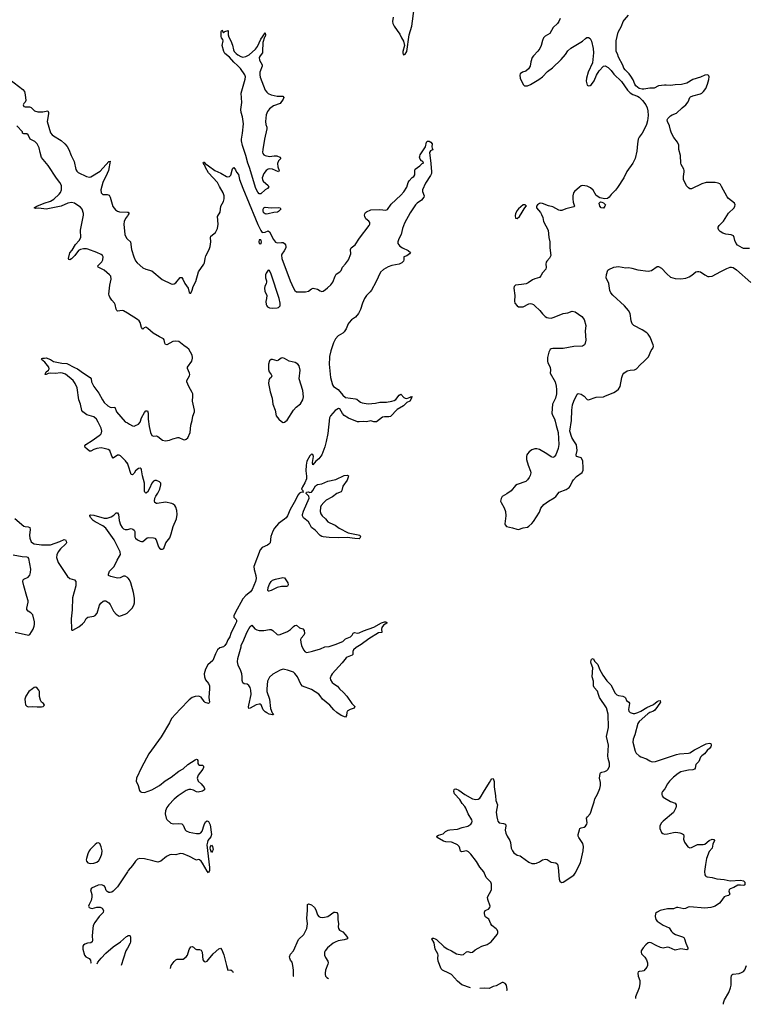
# Model space of a CAD drawing. Header units: inches. Extents: x 1246200 to 1417275, y 606399 to 671266.
# Tile 27 of 63: x 1338556 to 1348293, y 611311 to 624535. Entities that reach past the tile are written whole.
import ezdxf

# ---------------------------------------------------------------- set-up
doc = ezdxf.new("R2010")
doc.units = ezdxf.units.IN
doc.header["$MEASUREMENT"] = 0
for name, color, linetype in [('B3631', 7, 'Continuous'), ('B3632', 7, 'Continuous'), ('B3641', 7, 'Continuous'), ('B3642', 7, 'Continuous')]:
    doc.layers.add(name, color=color, linetype=linetype)

msp = doc.modelspace()

# ---------------------------------------------------------------- linework, layer by layer
at = {"layer": 'B3631', "color": 6, "elevation": 800}
for points in [[(1340000, 618577), (1339999, 618579), (1339976, 618610), (1339910, 618676), (1339890, 618686), (1339870, 618685), (1339810, 618648), (1339790, 618672), (1339765, 618750), (1339742, 618762), (1339690, 618778), (1339650, 618783), (1339590, 618774), (1339550, 618763), (1339510, 618741), (1339490, 618740), (1339455, 618770), (1339436, 618790), (1339430, 618810), (1339443, 618830), (1339530, 618885), (1339620, 618950), (1339644, 618970), (1339654, 618986), (1339657, 619010), (1339650, 619050), (1339610, 619130), (1339584, 619170), (1339550, 619201), (1339458, 619230), (1339403, 619270), (1339388, 619288), (1339372, 619370), (1339348, 619428), (1339328, 619590), (1339301, 619650), (1339271, 619691), (1339170, 619773), (1339130, 619790), (1339107, 619793), (1339030, 619784), (1338970, 619789), (1338938, 619782), (1338910, 619768), (1338899, 619770), (1338901, 619790), (1338910, 619804), (1338940, 619830), (1338950, 619848), (1338947, 619870), (1338894, 619934), (1338850, 619970), (1338856, 619984), (1338868, 619990), (1338890, 619988), (1338910, 619994), (1338967, 619970), (1339010, 619944), (1339122, 619922), (1339190, 619918), (1339290, 619863), (1339330, 619846), (1339410, 619787), (1339500, 619730), (1339513, 619713), (1339520, 619670), (1339549, 619610), (1339619, 619519), (1339666, 619430), (1339690, 619393), (1339737, 619350), (1339770, 619331), (1339793, 619327), (1339832, 619330), (1339856, 619270), (1339970, 619133), (1340000, 619119)], [(1340000, 617042), (1339970, 617063), (1339950, 617063), (1339902, 617038), (1339870, 617033), (1339777, 617057), (1339749, 617070), (1339746, 617090), (1339759, 617130), (1339825, 617190), (1339862, 617278), (1339897, 617330), (1339906, 617354), (1339905, 617390), (1339821, 617550), (1339710, 617706), (1339670, 617739), (1339570, 617790), (1339542, 617810), (1339505, 617850), (1339495, 617870), (1339498, 617882), (1339510, 617885), (1339550, 617880), (1339690, 617841), (1339730, 617839), (1339782, 617858), (1339819, 617881), (1339850, 617910), (1339870, 617913), (1339882, 617890), (1339892, 617810), (1339909, 617750), (1339930, 617715), (1339950, 617697), (1339972, 617688), (1339990, 617687), (1340000, 617690)], [(1338490, 617837), (1338610, 617735), (1338630, 617728), (1338670, 617725), (1338690, 617717), (1338695, 617690), (1338686, 617610), (1338692, 617570), (1338710, 617524), (1338727, 617507), (1338750, 617497), (1338850, 617484), (1338970, 617482), (1339095, 617525), (1339150, 617556), (1339170, 617550), (1339179, 617530), (1339182, 617510), (1339178, 617502), (1339171, 617490), (1339101, 617430), (1339070, 617390), (1339054, 617350), (1339050, 617310), (1339070, 617243), (1339198, 617058), (1339230, 617032), (1339291, 617011), (1339309, 616989), (1339309, 616930), (1339263, 616770), (1339260, 616610), (1339245, 616490), (1339250, 616345), (1339256, 616336), (1339270, 616334), (1339350, 616382), (1339400, 616420), (1339426, 616450), (1339449, 616491), (1339470, 616509), (1339550, 616523), (1339570, 616534), (1339594, 616566), (1339626, 616674), (1339643, 616697), (1339676, 616724), (1339690, 616730), (1339710, 616729), (1339750, 616704), (1339770, 616680), (1339814, 616590), (1339850, 616551), (1339890, 616526), (1339910, 616527), (1339970, 616549), (1339996, 616564), (1340000, 616568)], [(1338494, 616310), (1338672, 616268), (1338690, 616276), (1338734, 616350), (1338750, 616391), (1338754, 616414), (1338754, 616450), (1338730, 616543), (1338707, 616567), (1338671, 616591), (1338652, 616612), (1338652, 616632), (1338671, 616710), (1338671, 616730), (1338649, 616790), (1338609, 616930), (1338598, 616990), (1338602, 617010), (1338610, 617022), (1338670, 617050), (1338690, 617076), (1338701, 617110), (1338704, 617156), (1338677, 617297), (1338670, 617310), (1338650, 617317), (1338590, 617322), (1338470, 617344)], [(1340000, 613092), (1339867, 612890), (1339810, 612831), (1339790, 612819), (1339770, 612813), (1339750, 612814), (1339730, 612824), (1339718, 612838), (1339702, 612882), (1339690, 612901), (1339654, 612914), (1339610, 612912), (1339517, 612870), (1339507, 612850), (1339524, 612784), (1339523, 612750), (1339514, 612706), (1339486, 612650), (1339481, 612630), (1339488, 612610), (1339510, 612600), (1339530, 612599), (1339590, 612615), (1339637, 612617), (1339663, 612603), (1339680, 612570), (1339675, 612545), (1339620, 612490), (1339563, 612410), (1339543, 612370), (1339536, 612330), (1339527, 612230), (1339534, 612170), (1339530, 612150), (1339510, 612136), (1339465, 612130), (1339430, 612119), (1339413, 612107), (1339404, 612090), (1339403, 612050), (1339427, 611970), (1339444, 611950), (1339488, 611928), (1339505, 611905), (1339509, 611870), (1339507, 611860)], [(1339595, 611855), (1339605, 611875), (1339648, 611932), (1339710, 611997), (1339810, 612084), (1339908, 612150), (1339990, 612220), (1340000, 612227)], [(1340000, 612066), (1339978, 612030), (1339950, 611932), (1339915, 611834)]]:
    msp.add_lwpolyline(points, dxfattribs=at)
for points in [[(1338770, 615569), (1338750, 615564), (1338726, 615550), (1338679, 615510), (1338636, 615450), (1338623, 615410), (1338627, 615367), (1338635, 615335), (1338650, 615316), (1338670, 615307), (1338730, 615310), (1338790, 615305), (1338850, 615307), (1338870, 615311), (1338889, 615330), (1338873, 615350), (1338847, 615367), (1338834, 615394), (1338823, 615443), (1338819, 615510), (1338813, 615530), (1338790, 615559)], [(1339610, 613480), (1339590, 613473), (1339570, 613459), (1339502, 613390), (1339488, 613370), (1339470, 613331), (1339453, 613270), (1339449, 613250), (1339452, 613232), (1339471, 613211), (1339503, 613203), (1339550, 613207), (1339590, 613220), (1339617, 613243), (1339639, 613281), (1339657, 613330), (1339661, 613370), (1339650, 613427), (1339630, 613470)]]:
    msp.add_lwpolyline(points, close=True, dxfattribs=at)
at = {"layer": 'B3632', "color": 6, "elevation": 800}
for points in [[(1338425, 623730), (1338596, 623596), (1338618, 623570), (1338630, 623525), (1338637, 623450), (1338631, 623429), (1338611, 623410), (1338603, 623390), (1338611, 623370), (1338630, 623364), (1338686, 623366), (1338702, 623362), (1338710, 623358), (1338753, 623313), (1338799, 623299), (1338864, 623296), (1338931, 623310), (1338942, 623290), (1338943, 623270), (1338923, 623170), (1338970, 623017), (1338990, 622990), (1339010, 622974), (1339110, 622915), (1339160, 622870), (1339192, 622832), (1339216, 622790), (1339246, 622710), (1339287, 622630), (1339310, 622525), (1339322, 622502), (1339341, 622481), (1339450, 622430), (1339490, 622420), (1339510, 622424), (1339637, 622503), (1339750, 622629), (1339770, 622634), (1339746, 622510), (1339730, 622470), (1339669, 622350), (1339644, 622250), (1339647, 622210), (1339670, 622188), (1339730, 622189), (1339757, 622177), (1339771, 622151), (1339807, 622027), (1339822, 622002), (1339842, 621982), (1339870, 621964), (1339896, 621956), (1340000, 621951)], [(1340000, 620593), (1339950, 620623), (1339930, 620629), (1339870, 620619), (1339858, 620630), (1339849, 620649), (1339838, 620710), (1339827, 620730), (1339792, 620770), (1339765, 620810), (1339754, 620830), (1339750, 620850), (1339765, 620970), (1339785, 621050), (1339778, 621090), (1339762, 621110), (1339690, 621171), (1339607, 621210), (1339606, 621230), (1339657, 621283), (1339671, 621310), (1339674, 621350), (1339665, 621370), (1339650, 621383), (1339591, 621410), (1339470, 621455), (1339450, 621459), (1339410, 621459), (1339370, 621448), (1339346, 621434), (1339297, 621370), (1339250, 621325), (1339230, 621309), (1339215, 621315), (1339210, 621330), (1339230, 621403), (1339259, 621441), (1339304, 621516), (1339352, 621570), (1339374, 621610), (1339371, 621710), (1339412, 621910), (1339410, 621933), (1339392, 621990), (1339370, 622017), (1339310, 622059), (1339290, 622071), (1339250, 622080), (1339200, 622070), (1339110, 622033), (1338910, 621991), (1338810, 622002), (1338770, 621999), (1338749, 622010), (1338786, 622030), (1338883, 622070), (1338970, 622100), (1339014, 622126), (1339083, 622190), (1339105, 622215), (1339116, 622250), (1339116, 622310), (1339096, 622350), (1339048, 622408), (1338938, 622578), (1338850, 622685), (1338828, 622750), (1338816, 622816), (1338790, 622869), (1338758, 622898), (1338698, 622930), (1338670, 622990), (1338650, 623001), (1338610, 623002), (1338595, 623010), (1338591, 623030), (1338518, 623110)], [(1340000, 621901), (1339974, 621866), (1339957, 621823), (1339955, 621790), (1339966, 621650), (1339990, 621599), (1340000, 621589)]]:
    msp.add_lwpolyline(points, dxfattribs=at)
at = {"layer": 'B3641', "color": 6}
for points, elevation in [([(1342711, 620000), (1342710, 619910), (1342728, 619730), (1342753, 619633), (1342766, 619610), (1342828, 619568), (1342890, 619491), (1342930, 619460), (1343063, 619443), (1343078, 619438), (1343110, 619410), (1343130, 619398), (1343150, 619391), (1343230, 619378), (1343330, 619386), (1343390, 619398), (1343480, 619400), (1343550, 619410), (1343580, 619420), (1343605, 619435), (1343650, 619492), (1343670, 619504), (1343710, 619462), (1343730, 619450), (1343752, 619448), (1343796, 619464), (1343810, 619475), (1343823, 619470), (1343814, 619466), (1343813, 619450), (1343790, 619414), (1343750, 619393), (1343705, 619350), (1343622, 619298), (1343530, 619208), (1343510, 619200), (1343450, 619200), (1343425, 619195), (1343344, 619136), (1343310, 619135), (1343270, 619147), (1343210, 619135), (1343170, 619138), (1343110, 619132), (1343090, 619135), (1342970, 619185), (1342910, 619219), (1342886, 619246), (1342850, 619308), (1342832, 619312), (1342810, 619302), (1342790, 619285), (1342726, 619214), (1342713, 619187), (1342690, 618977), (1342670, 618869), (1342650, 618799), (1342610, 618693), (1342570, 618637), (1342530, 618605), (1342490, 618555), (1342486, 618586), (1342497, 618670), (1342490, 618695), (1342470, 618700), (1342450, 618679), (1342410, 618608), (1342400, 618550), (1342394, 618474), (1342404, 618404), (1342403, 618370), (1342383, 618317), (1342350, 618261), (1342337, 618230), (1342355, 618210), (1342356, 618196), (1342365, 618190), (1342330, 618186), (1342310, 618176), (1342290, 618150), (1342258, 618082), (1342185, 617955), (1342150, 617870), (1342133, 617847), (1342110, 617825), (1342030, 617770), (1341975, 617705), (1341953, 617667), (1341925, 617595), (1341917, 617510), (1341899, 617490), (1341881, 617479), (1341810, 617448), (1341783, 617417), (1341699, 617190), (1341700, 617150), (1341725, 617070), (1341728, 617030), (1341720, 616990), (1341676, 616884), (1341651, 616849), (1341590, 616802), (1341550, 616756), (1341446, 616570), (1341429, 616530), (1341428, 616510), (1341461, 616481), (1341467, 616470), (1341464, 616450), (1341449, 616410), (1341389, 616290), (1341375, 616245), (1341350, 616207), (1341330, 616160), (1341310, 616129), (1341290, 616114), (1341242, 616098), (1341210, 616070), (1341181, 616019), (1341148, 615930), (1341081, 615870), (1341047, 615813), (1341033, 615750), (1341035, 615710), (1341049, 615669), (1341090, 615621), (1341101, 615590), (1341103, 615550), (1341095, 615430), (1341102, 615370), (1341099, 615361), (1341087, 615353), (1341045, 615365), (1341030, 615377), (1340990, 615435), (1340970, 615447), (1340950, 615450), (1340910, 615446), (1340870, 615430), (1340830, 615400), (1340707, 615273), (1340594, 615150), (1340564, 615090), (1340455, 614905), (1340290, 614673), (1340191, 614490), (1340123, 614350), (1340119, 614310), (1340144, 614250), (1340164, 614184), (1340171, 614171), (1340190, 614161), (1340230, 614156), (1340330, 614191), (1340432, 614250), (1340508, 614312), (1340590, 614361), (1340690, 614440), (1340750, 614475), (1340810, 614531), (1340910, 614595), (1340930, 614602), (1340937, 614597), (1340944, 614584), (1340947, 614547), (1340955, 614530), (1340970, 614523), (1341010, 614522), (1341024, 614510), (1341022, 614490), (1341013, 614470), (1340950, 614390), (1340939, 614350), (1340950, 614310), (1340992, 614272), (1341030, 614223), (1341037, 614210), (1341037, 614190), (1341008, 614172), (1340950, 614162), (1340930, 614166), (1340887, 614187), (1340850, 614196), (1340825, 614195), (1340790, 614183), (1340681, 614110), (1340630, 614066), (1340558, 613990), (1340530, 613952), (1340510, 613910), (1340507, 613870), (1340521, 613810), (1340531, 613791), (1340584, 613744), (1340613, 613733), (1340690, 613739), (1340730, 613733), (1340750, 613716), (1340775, 613655), (1340790, 613642), (1340830, 613625), (1340930, 613605), (1340970, 613604), (1340986, 613614), (1341002, 613638), (1341030, 613723), (1341050, 613762), (1341070, 613777), (1341090, 613765), (1341110, 613723), (1341128, 613590), (1341120, 613560), (1341082, 613510), (1341074, 613490), (1341069, 613451), (1341101, 613150), (1341101, 613110), (1341095, 613085), (1341090, 613078), (1341070, 613099), (1341010, 613206), (1340990, 613234), (1340970, 613251), (1340950, 613254), (1340930, 613249), (1340910, 613255), (1340836, 613296), (1340750, 613332), (1340710, 613335), (1340650, 613320), (1340590, 613323), (1340570, 613320), (1340526, 613294), (1340450, 613235), (1340410, 613221), (1340373, 613227), (1340340, 613240), (1340230, 613265), (1340169, 613271), (1340138, 613262), (1340110, 613235), (1340070, 613177), (1340010, 613107), (1340000, 613092)], 800), ([(1340000, 619119), (1340030, 619105), (1340070, 619080), (1340090, 619078), (1340110, 619083), (1340150, 619103), (1340170, 619129), (1340192, 619190), (1340230, 619258), (1340250, 619283), (1340270, 619280), (1340278, 619250), (1340278, 619170), (1340292, 619070), (1340310, 618993), (1340329, 618950), (1340350, 618942), (1340390, 618945), (1340410, 618936), (1340470, 618886), (1340510, 618881), (1340567, 618890), (1340610, 618907), (1340676, 618924), (1340690, 618925), (1340750, 618895), (1340770, 618893), (1340790, 618902), (1340810, 618921), (1340845, 618990), (1340851, 619090), (1340872, 619150), (1340881, 619210), (1340902, 619270), (1340902, 619290), (1340875, 619410), (1340881, 619481), (1340878, 619510), (1340871, 619530), (1340824, 619610), (1340800, 619670), (1340797, 619690), (1340833, 619750), (1340839, 619770), (1340835, 619790), (1340807, 619850), (1340808, 619870), (1340865, 619950), (1340875, 619990), (1340874, 620000)], 800), ([(1345640, 620000), (1345637, 619990), (1345638, 619950), (1345645, 619925), (1345676, 619870), (1345680, 619830), (1345674, 619790), (1345740, 619670), (1345755, 619615), (1345761, 619570), (1345760, 619510), (1345746, 619450), (1345706, 619370), (1345698, 619250), (1345704, 619224), (1345733, 619173), (1345743, 619143), (1345753, 619087), (1345783, 618990), (1345789, 618830), (1345783, 618777), (1345751, 618689), (1345730, 618664), (1345710, 618657), (1345690, 618662), (1345630, 618706), (1345530, 618761), (1345495, 618770), (1345470, 618770), (1345430, 618756), (1345393, 618730), (1345370, 618706), (1345360, 618690), (1345356, 618670), (1345356, 618630), (1345378, 618550), (1345410, 618470), (1345413, 618450), (1345408, 618412), (1345394, 618386), (1345370, 618354), (1345347, 618333), (1345230, 618292), (1345210, 618278), (1345152, 618208), (1345093, 618167), (1345031, 618130), (1345015, 618105), (1345010, 618070), (1345017, 618050), (1345059, 617979), (1345075, 617930), (1345079, 617870), (1345066, 617766), (1345069, 617749), (1345087, 617727), (1345170, 617710), (1345229, 617691), (1345250, 617688), (1345310, 617711), (1345370, 617721), (1345390, 617735), (1345430, 617768), (1345450, 617794), (1345530, 617922), (1345550, 617976), (1345590, 618025), (1345650, 618070), (1345730, 618115), (1345750, 618133), (1345795, 618190), (1345890, 618225), (1345928, 618250), (1345943, 618270), (1345968, 618330), (1345987, 618353), (1346030, 618400), (1346105, 618455), (1346116, 618484), (1346118, 618510), (1346111, 618611), (1346089, 618650), (1346077, 618657), (1346030, 618670), (1346025, 618690), (1346037, 618750), (1346026, 618826), (1345990, 618879), (1345966, 618926), (1345940, 619010), (1345960, 619150), (1345964, 619290), (1345976, 619364), (1345990, 619411), (1346036, 619504), (1346050, 619514), (1346090, 619504), (1346130, 619480), (1346170, 619436), (1346190, 619430), (1346290, 619465), (1346390, 619472), (1346410, 619478), (1346529, 619530), (1346563, 619550), (1346590, 619574), (1346612, 619610), (1346635, 619730), (1346648, 619770), (1346662, 619790), (1346710, 619818), (1346750, 619827), (1346808, 619832), (1346834, 619846), (1346881, 619899), (1346937, 619950), (1346984, 620000)], 900), ([(1340000, 617690), (1340050, 617701), (1340073, 617693), (1340090, 617678), (1340099, 617659), (1340102, 617590), (1340110, 617573), (1340135, 617550), (1340170, 617530), (1340190, 617526), (1340210, 617529), (1340266, 617574), (1340290, 617582), (1340350, 617578), (1340371, 617571), (1340389, 617549), (1340417, 617457), (1340430, 617437), (1340450, 617425), (1340470, 617425), (1340490, 617431), (1340516, 617510), (1340570, 617576), (1340590, 617630), (1340615, 617730), (1340660, 617830), (1340669, 617890), (1340664, 617944), (1340650, 617990), (1340637, 618010), (1340614, 618030), (1340598, 618038), (1340510, 618055), (1340399, 618039), (1340390, 618039), (1340370, 618050), (1340364, 618070), (1340371, 618110), (1340383, 618137), (1340410, 618175), (1340435, 618230), (1340450, 618290), (1340448, 618310), (1340430, 618330), (1340390, 618347), (1340370, 618346), (1340350, 618337), (1340327, 618310), (1340299, 618241), (1340271, 618190), (1340250, 618175), (1340233, 618190), (1340230, 618201), (1340230, 618310), (1340205, 618410), (1340191, 618491), (1340184, 618504), (1340170, 618512), (1340150, 618507), (1340110, 618475), (1340090, 618444), (1340070, 618423), (1340050, 618425), (1340011, 618551), (1340000, 618577)], 800), ([(1340000, 616568), (1340063, 616630), (1340088, 616672), (1340096, 616704), (1340094, 616766), (1340084, 616844), (1340049, 616970), (1340030, 617010), (1340010, 617035), (1340000, 617042)], 800), ([(1344605, 611531), (1344490, 611574), (1344430, 611622), (1344349, 611710), (1344315, 611730), (1344229, 611769), (1344210, 611789), (1344171, 611890), (1344166, 611930), (1344171, 611970), (1344169, 611990), (1344132, 612050), (1344117, 612137), (1344085, 612190), (1344090, 612198), (1344110, 612198), (1344130, 612192), (1344150, 612180), (1344247, 612087), (1344290, 612055), (1344350, 612029), (1344417, 611990), (1344490, 611976), (1344510, 611980), (1344550, 612014), (1344570, 612019), (1344610, 612005), (1344630, 612009), (1344670, 612042), (1344710, 612065), (1344759, 612090), (1344830, 612115), (1344881, 612150), (1344963, 612250), (1344971, 612270), (1344973, 612290), (1344965, 612310), (1344950, 612326), (1344890, 612370), (1344877, 612390), (1344853, 612453), (1344810, 612479), (1344801, 612490), (1344792, 612530), (1344792, 612550), (1344803, 612570), (1344845, 612590), (1344865, 612610), (1344870, 612630), (1344837, 612717), (1344833, 612750), (1344887, 612850), (1344886, 612926), (1344878, 612950), (1344866, 612966), (1344816, 613016), (1344785, 613090), (1344731, 613151), (1344685, 613230), (1344610, 613328), (1344579, 613359), (1344550, 613374), (1344490, 613358), (1344481, 613361), (1344469, 613369), (1344462, 613410), (1344453, 613430), (1344430, 613452), (1344366, 613486), (1344350, 613490), (1344273, 613493), (1344242, 613502), (1344160, 613550), (1344152, 613570), (1344176, 613584), (1344240, 613600), (1344271, 613630), (1344304, 613650), (1344330, 613655), (1344430, 613661), (1344494, 613686), (1344570, 613705), (1344610, 613729), (1344623, 613750), (1344629, 613770), (1344625, 613790), (1344574, 613870), (1344544, 613944), (1344529, 613969), (1344492, 614010), (1344461, 614061), (1344390, 614139), (1344380, 614170), (1344384, 614196), (1344390, 614202), (1344410, 614204), (1344450, 614189), (1344528, 614128), (1344630, 614071), (1344678, 614062), (1344710, 614065), (1344730, 614078), (1344750, 614106), (1344778, 614162), (1344861, 614290), (1344877, 614323), (1344890, 614339), (1344910, 614342), (1344923, 614303), (1344923, 614230), (1344941, 614110), (1344946, 614046), (1344969, 613989), (1344952, 613890), (1344957, 613830), (1344966, 613790), (1344974, 613770), (1344990, 613750), (1345050, 613741), (1345073, 613730), (1345081, 613710), (1345070, 613650), (1345079, 613610), (1345098, 613570), (1345135, 613510), (1345143, 613483), (1345152, 613410), (1345168, 613370), (1345185, 613345), (1345230, 613314), (1345270, 613303), (1345290, 613293), (1345390, 613220), (1345430, 613201), (1345470, 613200), (1345490, 613207), (1345530, 613224), (1345572, 613250), (1345610, 613261), (1345634, 613254), (1345690, 613221), (1345750, 613210), (1345771, 613191), (1345783, 613150), (1345796, 612990), (1345806, 612966), (1345828, 612948), (1345850, 612953), (1345990, 613045), (1346010, 613070), (1346080, 613210), (1346119, 613370), (1346122, 613430), (1346111, 613469), (1346059, 613550), (1346052, 613570), (1346052, 613590), (1346066, 613654), (1346074, 613670), (1346090, 613682), (1346130, 613691), (1346150, 613702), (1346168, 613730), (1346173, 613750), (1346163, 613810), (1346174, 613830), (1346212, 613870), (1346222, 613890), (1346236, 613950), (1346266, 614030), (1346272, 614070), (1346310, 614134), (1346341, 614210), (1346350, 614250), (1346349, 614289), (1346338, 614350), (1346344, 614410), (1346350, 614419), (1346369, 614430), (1346410, 614437), (1346435, 614450), (1346455, 614470), (1346472, 614510), (1346470, 614550), (1346453, 614613), (1346449, 614649), (1346459, 614790), (1346431, 614910), (1346456, 615030), (1346454, 615210), (1346430, 615294), (1346338, 615430), (1346321, 615470), (1346310, 615516), (1346267, 615567), (1346255, 615590), (1346256, 615650), (1346239, 615710), (1346248, 615830), (1346224, 615890), (1346222, 615910), (1346230, 615946), (1346250, 615955), (1346274, 615914), (1346314, 615874), (1346337, 615810), (1346381, 615730), (1346435, 615655), (1346490, 615601), (1346547, 615490), (1346570, 615467), (1346590, 615458), (1346651, 615451), (1346677, 615437), (1346687, 615427), (1346699, 615390), (1346729, 615369), (1346737, 615357), (1346740, 615350), (1346725, 615270), (1346729, 615250), (1346748, 615230), (1346790, 615217), (1346810, 615218), (1346850, 615230), (1346891, 615249), (1346970, 615296), (1347063, 615337), (1347110, 615377), (1347130, 615386), (1347154, 615390), (1347151, 615389), (1347154, 615370), (1347116, 615310), (1347077, 615263), (1347060, 615250), (1347010, 615229), (1346986, 615214), (1346868, 615110), (1346850, 615083), (1346811, 614930), (1346788, 614870), (1346785, 614830), (1346815, 614710), (1346830, 614685), (1346868, 614650), (1346890, 614636), (1346968, 614608), (1347010, 614579), (1347030, 614571), (1347050, 614569), (1347090, 614573), (1347370, 614668), (1347410, 614675), (1347530, 614682), (1347550, 614689), (1347610, 614730), (1347770, 614809), (1347810, 614818), (1347832, 614812), (1347837, 614790), (1347831, 614769), (1347817, 614750), (1347781, 614719), (1347745, 614675), (1347710, 614650), (1347692, 614630), (1347669, 614571), (1347630, 614530), (1347619, 614481), (1347612, 614468), (1347590, 614461), (1347530, 614456), (1347470, 614443), (1347430, 614431), (1347393, 614410), (1347330, 614360), (1347278, 614310), (1347248, 614270), (1347213, 614207), (1347182, 614170), (1347172, 614150), (1347172, 614130), (1347179, 614110), (1347193, 614093), (1347290, 614035), (1347350, 614013), (1347364, 613990), (1347367, 613970), (1347363, 613950), (1347330, 613888), (1347190, 613772), (1347170, 613749), (1347147, 613710), (1347145, 613670), (1347170, 613618), (1347186, 613606), (1347210, 613598), (1347250, 613599), (1347330, 613619), (1347361, 613621), (1347414, 613614), (1347450, 613599), (1347462, 613590), (1347468, 613570), (1347464, 613530), (1347476, 613490), (1347524, 613424), (1347550, 613411), (1347570, 613416), (1347650, 613456), (1347730, 613455), (1347750, 613463), (1347810, 613511), (1347850, 613527), (1347870, 613525), (1347878, 613510), (1347857, 613463), (1347847, 613410), (1347810, 613362), (1347774, 613270), (1347758, 613190), (1347747, 613093), (1347749, 613050), (1347757, 613037), (1347767, 613027), (1347781, 613021), (1347850, 613013), (1347910, 612994), (1348010, 612988), (1348090, 612969), (1348230, 612980), (1348269, 612970), (1348287, 612950), (1348286, 612914), (1348274, 612906), (1348227, 612913), (1348191, 612910), (1348141, 612879), (1348090, 612864), (1348075, 612850), (1348073, 612830), (1348085, 612790), (1348078, 612782), (1348067, 612773), (1348030, 612765), (1348010, 612753), (1347967, 612690), (1347947, 612670), (1347888, 612630), (1347862, 612618), (1347830, 612610), (1347750, 612600), (1347550, 612618), (1347526, 612614), (1347490, 612596), (1347470, 612594), (1347390, 612613), (1347371, 612610), (1347330, 612592), (1347250, 612591), (1347150, 612571), (1347110, 612550), (1347090, 612530), (1347084, 612490), (1347094, 612450), (1347110, 612429), (1347190, 612376), (1347270, 612337), (1347302, 612290), (1347323, 612270), (1347358, 612250), (1347450, 612218), (1347467, 612207), (1347478, 612190), (1347497, 612130), (1347524, 612070), (1347524, 612056), (1347523, 612050), (1347510, 612043), (1347430, 612054), (1347350, 612036), (1347270, 612074), (1347250, 612077), (1347190, 612067), (1347155, 612075), (1347099, 612099), (1347030, 612137), (1347010, 612142), (1346990, 612137), (1346958, 612110), (1346924, 612070), (1346898, 612030), (1346895, 612010), (1346900, 611990), (1346943, 611943), (1346968, 611908), (1346980, 611870), (1346982, 611830), (1346974, 611810), (1346930, 611762), (1346910, 611754), (1346867, 611753), (1346855, 611745), (1346850, 611730), (1346854, 611690), (1346876, 611630), (1346879, 611590), (1346869, 611530), (1346821, 611410), (1346818, 611387)], 800), ([(1342227, 611688), (1342228, 611690), (1342231, 611771), (1342223, 611830), (1342210, 611877), (1342190, 611905), (1342179, 611930), (1342176, 611950), (1342190, 611983), (1342230, 612028), (1342299, 612181), (1342368, 612250), (1342407, 612330), (1342418, 612390), (1342411, 612470), (1342420, 612570), (1342417, 612643), (1342418, 612650), (1342430, 612660), (1342470, 612645), (1342510, 612611), (1342530, 612578), (1342552, 612512), (1342570, 612490), (1342590, 612481), (1342623, 612477), (1342690, 612488), (1342770, 612548), (1342791, 612550), (1342810, 612542), (1342820, 612530), (1342825, 612510), (1342826, 612450), (1342833, 612390), (1342830, 612350), (1342833, 612330), (1342848, 612308), (1342890, 612283), (1342923, 612250), (1342953, 612210), (1342954, 612190), (1342910, 612176), (1342830, 612162), (1342790, 612145), (1342762, 612130), (1342688, 612070), (1342657, 612030), (1342648, 612010), (1342646, 611970), (1342659, 611939), (1342691, 611891), (1342697, 611870), (1342692, 611850), (1342658, 611770), (1342653, 611730), (1342655, 611710), (1342661, 611690), (1342677, 611670), (1342700, 611658)], 800), ([(1340000, 612227), (1340010, 612234), (1340030, 612236), (1340036, 612230), (1340042, 612210), (1340043, 612150), (1340039, 612130), (1340000, 612066)], 800), ([(1340580, 611792), (1340586, 611830), (1340630, 611886), (1340650, 611907), (1340670, 611917), (1340750, 611919), (1340790, 611947), (1340806, 611970), (1340830, 612046), (1340850, 612082), (1340870, 612089), (1340890, 612077), (1340910, 612057), (1340930, 612047), (1340970, 612047), (1340990, 612037), (1341004, 612010), (1341014, 611910), (1341030, 611885), (1341050, 611880), (1341070, 611892), (1341090, 611914), (1341150, 611990), (1341230, 612057), (1341250, 612063), (1341270, 612044), (1341296, 611976), (1341330, 611831), (1341350, 611771), (1341390, 611775), (1341410, 611757), (1341421, 611739)], 800), ([(1348001, 611311), (1348001, 611330), (1348014, 611370), (1348071, 611469), (1348096, 611530), (1348102, 611570), (1348102, 611670), (1348106, 611694), (1348113, 611707), (1348126, 611714), (1348210, 611726), (1348243, 611737), (1348269, 611751), (1348286, 611774), (1348310, 611830)], 800), ([(1345094, 611498), (1345097, 611510), (1345088, 611568), (1345070, 611592), (1345045, 611604), (1345030, 611602), (1344950, 611557), (1344910, 611550), (1344855, 611525), (1344790, 611529), (1344729, 611523)], 800)]:
    msp.add_lwpolyline(points, dxfattribs=dict(at, elevation=elevation))
at = {"layer": 'B3641', "color": 6, "elevation": 800}
for points in [[(1342086, 619994), (1342064, 619990), (1342030, 619962), (1342010, 619954), (1341950, 619972), (1341930, 619973), (1341907, 619953), (1341896, 619910), (1341895, 619835), (1341905, 619805), (1341930, 619770), (1341939, 619750), (1341930, 619730), (1341910, 619710), (1341898, 619690), (1341893, 619650), (1341916, 619536), (1341944, 619450), (1341954, 619370), (1341982, 619290), (1341997, 619217), (1342031, 619171), (1342070, 619137), (1342090, 619127), (1342110, 619130), (1342144, 619156), (1342230, 619291), (1342264, 619330), (1342322, 619378), (1342355, 619430), (1342362, 619470), (1342356, 619556), (1342308, 619710), (1342320, 619830), (1342308, 619888), (1342289, 619909), (1342252, 619932), (1342170, 619950), (1342110, 619987)], [(1343110, 617564), (1343053, 617567), (1342950, 617582), (1342834, 617574), (1342710, 617581), (1342629, 617589), (1342610, 617595), (1342590, 617609), (1342521, 617681), (1342473, 617713), (1342450, 617761), (1342430, 617790), (1342410, 617811), (1342364, 617844), (1342350, 617870), (1342351, 617890), (1342364, 617936), (1342438, 618110), (1342435, 618135), (1342399, 618170), (1342405, 618190), (1342430, 618194), (1342450, 618185), (1342470, 618190), (1342488, 618210), (1342527, 618273), (1342550, 618293), (1342610, 618302), (1342690, 618338), (1342799, 618361), (1342910, 618412), (1342950, 618419), (1342968, 618410), (1342965, 618390), (1342949, 618350), (1342890, 618270), (1342880, 618210), (1342870, 618196), (1342810, 618173), (1342752, 618128), (1342670, 618080), (1342635, 618050), (1342600, 618010), (1342591, 617990), (1342590, 617930), (1342599, 617899), (1342615, 617870), (1342661, 617830), (1342692, 617790), (1342716, 617776), (1342788, 617748), (1342845, 617705), (1342963, 617643), (1343120, 617610), (1343129, 617590), (1343120, 617570)], [(1341900, 616860), (1341890, 616861), (1341886, 616870), (1341892, 616910), (1341908, 616952), (1341930, 616990), (1341950, 617007), (1341990, 617022), (1342085, 617045), (1342110, 617041), (1342152, 616970), (1342157, 616943), (1342151, 616929), (1342136, 616924), (1342070, 616921), (1342012, 616908), (1341930, 616867)], [(1342930, 615168), (1342870, 615191), (1342810, 615232), (1342770, 615268), (1342719, 615330), (1342620, 615410), (1342590, 615456), (1342570, 615477), (1342470, 615537), (1342350, 615585), (1342330, 615610), (1342284, 615710), (1342250, 615755), (1342232, 615770), (1342150, 615800), (1342110, 615809), (1342090, 615810), (1342050, 615799), (1341953, 615747), (1341910, 615704), (1341883, 615650), (1341871, 615550), (1341874, 615510), (1341906, 615410), (1341922, 615282), (1341945, 615225), (1341961, 615210), (1341959, 615201), (1341950, 615199), (1341903, 615210), (1341870, 615224), (1341850, 615238), (1341825, 615265), (1341794, 615334), (1341782, 615342), (1341770, 615344), (1341730, 615334), (1341650, 615288), (1341630, 615285), (1341627, 615307), (1341630, 615330), (1341663, 615470), (1341658, 615530), (1341647, 615567), (1341630, 615594), (1341610, 615610), (1341570, 615616), (1341548, 615630), (1341541, 615661), (1341541, 615710), (1341536, 615750), (1341522, 615790), (1341486, 615866), (1341478, 615910), (1341484, 615956), (1341526, 616110), (1341527, 616133), (1341550, 616173), (1341606, 616314), (1341650, 616387), (1341670, 616401), (1341713, 616353), (1341739, 616339), (1341770, 616330), (1341830, 616332), (1341910, 616346), (1341930, 616345), (1341953, 616333), (1342010, 616277), (1342030, 616274), (1342050, 616278), (1342150, 616319), (1342190, 616347), (1342230, 616386), (1342250, 616399), (1342270, 616401), (1342310, 616368), (1342354, 616354), (1342373, 616330), (1342377, 616290), (1342368, 616270), (1342331, 616230), (1342326, 616210), (1342328, 616170), (1342337, 616130), (1342363, 616070), (1342386, 616046), (1342410, 616038), (1342487, 616053), (1342594, 616086), (1342650, 616112), (1342710, 616118), (1342790, 616142), (1342890, 616186), (1342930, 616218), (1342994, 616246), (1343016, 616270), (1343030, 616296), (1343039, 616301), (1343050, 616304), (1343090, 616296), (1343110, 616301), (1343170, 616329), (1343310, 616375), (1343410, 616434), (1343450, 616446), (1343470, 616447), (1343481, 616441), (1343484, 616430), (1343439, 616401), (1343417, 616370), (1343412, 616350), (1343417, 616310), (1343414, 616306), (1343370, 616299), (1343242, 616218), (1343138, 616142), (1343070, 616103), (1343036, 616070), (1343025, 616050), (1343027, 616010), (1343019, 616001), (1342950, 615973), (1342936, 615964), (1342883, 615897), (1342749, 615750), (1342734, 615726), (1342724, 615690), (1342728, 615670), (1342750, 615633), (1342770, 615613), (1342822, 615582), (1342848, 615550), (1342901, 615501), (1342944, 615450), (1343011, 615351), (1343054, 615310), (1343045, 615290), (1342990, 615270), (1342952, 615250), (1342944, 615230), (1342943, 615190)], [(1341130, 613349), (1341114, 613390), (1341112, 613408), (1341116, 613430), (1341130, 613447), (1341144, 613430), (1341151, 613390), (1341145, 613370)]]:
    msp.add_lwpolyline(points, close=True, dxfattribs=at)
at = {"layer": 'B3642', "color": 6}
for points, elevation in [([(1343567, 624570), (1343560, 624510), (1343565, 624485), (1343580, 624450), (1343619, 624390), (1343659, 624339), (1343680, 624290), (1343707, 624247), (1343718, 624190), (1343699, 624110), (1343698, 624090), (1343703, 624070), (1343710, 624063), (1343730, 624073), (1343752, 624110), (1343782, 624330), (1343818, 624450), (1343848, 624688)], 900), ([(1345807, 624550), (1345792, 624510), (1345774, 624486), (1345713, 624430), (1345668, 624352), (1345607, 624313), (1345585, 624290), (1345570, 624254), (1345554, 624190), (1345534, 624150), (1345507, 624113), (1345449, 624050), (1345434, 624026), (1345417, 623970), (1345404, 623910), (1345385, 623875), (1345350, 623846), (1345305, 623830), (1345271, 623809), (1345267, 623790), (1345271, 623750), (1345310, 623667), (1345330, 623646), (1345370, 623647), (1345410, 623663), (1345521, 623730), (1345570, 623770), (1345640, 623840), (1345707, 623890), (1345820, 624000), (1345881, 624070), (1345910, 624115), (1345950, 624155), (1346110, 624246), (1346150, 624285), (1346165, 624295), (1346190, 624297), (1346210, 624283), (1346230, 624245), (1346253, 624150), (1346257, 624090), (1346243, 623957), (1346185, 623830), (1346160, 623750), (1346156, 623710), (1346170, 623658), (1346190, 623646), (1346210, 623651), (1346230, 623667), (1346266, 623714), (1346298, 623790), (1346330, 623847), (1346390, 623910), (1346414, 623914), (1346454, 623894), (1346494, 623854), (1346530, 623805), (1346630, 623705), (1346713, 623590), (1346750, 623551), (1346785, 623530), (1346848, 623508), (1346870, 623495), (1346914, 623450), (1346958, 623390), (1346978, 623350), (1346987, 623313), (1346988, 623250), (1346981, 623179), (1346968, 623130), (1346938, 623062), (1346910, 623010), (1346870, 622959), (1346856, 622930), (1346846, 622870), (1346839, 622770), (1346817, 622670), (1346783, 622610), (1346702, 622498), (1346663, 622410), (1346578, 622282), (1346552, 622248), (1346492, 622188), (1346465, 622150), (1346445, 622135), (1346410, 622128), (1346342, 622142), (1346294, 622174), (1346250, 622244), (1346217, 622277), (1346170, 622301), (1346110, 622310), (1346090, 622303), (1346070, 622288), (1346000, 622230), (1345988, 622210), (1345979, 622170), (1345978, 622130), (1345985, 622085), (1346001, 622030), (1345990, 622022), (1345885, 621995), (1345830, 621973), (1345810, 621972), (1345790, 621975), (1345710, 622024), (1345650, 622034), (1345570, 622067), (1345550, 622069), (1345530, 622065), (1345505, 622050), (1345491, 622030), (1345491, 622010), (1345545, 621945), (1345560, 621920), (1345577, 621877), (1345587, 621827), (1345646, 621710), (1345658, 621610), (1345670, 621550), (1345670, 621470), (1345684, 621370), (1345667, 621333), (1345628, 621292), (1345621, 621279), (1345618, 621250), (1345623, 621210), (1345617, 621183), (1345570, 621135), (1345550, 621096), (1345530, 621075), (1345470, 621057), (1345438, 621042), (1345380, 621000), (1345353, 620987), (1345290, 620977), (1345210, 620972), (1345190, 620954), (1345185, 620930), (1345201, 620830), (1345196, 620756), (1345200, 620730), (1345230, 620693), (1345250, 620680), (1345277, 620677), (1345310, 620680), (1345390, 620720), (1345410, 620723), (1345430, 620719), (1345450, 620710), (1345470, 620694), (1345536, 620630), (1345570, 620585), (1345606, 620550), (1345630, 620535), (1345650, 620529), (1345690, 620528), (1345730, 620538), (1345850, 620590), (1345910, 620600), (1345970, 620619), (1346010, 620613), (1346098, 620550), (1346129, 620510), (1346154, 620430), (1346144, 620350), (1346153, 620230), (1346146, 620190), (1346137, 620170), (1346110, 620150), (1345990, 620146), (1345850, 620120), (1345710, 620120), (1345690, 620116), (1345675, 620105), (1345655, 620070), (1345640, 620000)], 900), ([(1348350, 621464), (1348270, 621464), (1348250, 621472), (1348190, 621508), (1348171, 621530), (1348155, 621570), (1348146, 621610), (1348133, 621633), (1348105, 621645), (1348030, 621657), (1347990, 621669), (1347956, 621690), (1347939, 621710), (1347931, 621730), (1347931, 621749), (1347942, 621770), (1347999, 621830), (1348070, 621938), (1348143, 622010), (1348154, 622030), (1348158, 622050), (1348150, 622072), (1348070, 622134), (1348050, 622156), (1347976, 622296), (1347960, 622320), (1347950, 622330), (1347930, 622339), (1347888, 622348), (1347770, 622348), (1347710, 622330), (1347570, 622262), (1347550, 622263), (1347530, 622275), (1347504, 622304), (1347465, 622390), (1347462, 622430), (1347473, 622490), (1347471, 622510), (1347468, 622530), (1347433, 622590), (1347428, 622608), (1347422, 622710), (1347403, 622790), (1347402, 622850), (1347383, 622890), (1347334, 622954), (1347303, 623010), (1347290, 623050), (1347277, 623110), (1347248, 623170), (1347245, 623190), (1347255, 623210), (1347290, 623245), (1347310, 623258), (1347370, 623280), (1347445, 623350), (1347497, 623390), (1347525, 623430), (1347550, 623490), (1347560, 623500), (1347587, 623513), (1347690, 623541), (1347710, 623550), (1347734, 623570), (1347762, 623610), (1347786, 623670), (1347805, 623730), (1347809, 623770), (1347803, 623783), (1347790, 623797), (1347750, 623791), (1347690, 623762), (1347591, 623730), (1347510, 623682), (1347436, 623664), (1347350, 623662), (1347290, 623651), (1347230, 623658), (1347210, 623656), (1347130, 623646), (1347070, 623617), (1347050, 623614), (1347010, 623618), (1346930, 623601), (1346910, 623601), (1346870, 623613), (1346825, 623645), (1346810, 623670), (1346790, 623729), (1346755, 623775), (1346736, 623810), (1346680, 623860), (1346665, 623885), (1346650, 623923), (1346593, 624030), (1346578, 624079), (1346562, 624110), (1346559, 624130), (1346561, 624250), (1346586, 624370), (1346630, 624450), (1346656, 624510), (1346670, 624533), (1346724, 624596)], 900), ([(1340000, 621589), (1340043, 621550), (1340057, 621450), (1340086, 621350), (1340110, 621295), (1340131, 621271), (1340210, 621203), (1340250, 621186), (1340330, 621164), (1340466, 621046), (1340590, 620988), (1340610, 620984), (1340630, 620986), (1340650, 621000), (1340710, 621075), (1340730, 621074), (1340745, 621050), (1340770, 620990), (1340816, 620930), (1340830, 620872), (1340844, 620864), (1340850, 620864), (1340870, 620901), (1340885, 620950), (1340919, 621021), (1340957, 621150), (1341026, 621250), (1341036, 621270), (1341044, 621330), (1341055, 621365), (1341098, 621450), (1341112, 621490), (1341119, 621550), (1341117, 621610), (1341122, 621630), (1341181, 621679), (1341212, 621730), (1341221, 621790), (1341211, 621890), (1341247, 621950), (1341255, 622030), (1341290, 622094), (1341300, 622130), (1341299, 622170), (1341286, 622210), (1341235, 622295), (1341210, 622347), (1341090, 622480), (1341050, 622550), (1341039, 622579), (1341028, 622590), (1341025, 622605), (1341019, 622610), (1341020, 622620), (1341030, 622623), (1341043, 622603), (1341090, 622572), (1341172, 622510), (1341254, 622474), (1341330, 622429), (1341350, 622425), (1341370, 622429), (1341390, 622449), (1341410, 622531), (1341417, 622543), (1341430, 622548), (1341450, 622520), (1341466, 622486), (1341494, 622454), (1341506, 622390), (1341550, 622271), (1341721, 621861), (1341750, 621783), (1341784, 621724), (1341790, 621703), (1341810, 621676), (1341850, 621682), (1341890, 621698), (1341910, 621684), (1341961, 621581), (1341989, 621549), (1342010, 621538), (1342070, 621545), (1342090, 621541), (1342108, 621528), (1342122, 621510), (1342129, 621490), (1342127, 621470), (1342105, 621430), (1342072, 621388), (1342067, 621373), (1342072, 621330), (1342186, 621026), (1342230, 620931), (1342250, 620900), (1342270, 620882), (1342390, 620880), (1342430, 620890), (1342470, 620922), (1342492, 620928), (1342550, 620916), (1342590, 620892), (1342610, 620886), (1342630, 620891), (1342660, 620910), (1342688, 620932), (1342730, 620975), (1342757, 621010), (1342789, 621091), (1342804, 621116), (1342852, 621148), (1342870, 621165), (1342888, 621212), (1342930, 621255), (1342966, 621310), (1342999, 621390), (1342997, 621450), (1343004, 621470), (1343057, 621510), (1343117, 621603), (1343246, 621770), (1343254, 621790), (1343254, 621810), (1343240, 621830), (1343202, 621862), (1343189, 621890), (1343184, 621910), (1343186, 621930), (1343195, 621945), (1343210, 621957), (1343270, 621980), (1343390, 621988), (1343470, 621975), (1343490, 621985), (1343541, 622059), (1343670, 622177), (1343710, 622222), (1343750, 622284), (1343769, 622350), (1343781, 622370), (1343824, 622416), (1343845, 622430), (1343858, 622450), (1343857, 622510), (1343864, 622530), (1343926, 622574), (1343957, 622603), (1343973, 622610), (1343967, 622630), (1343950, 622639), (1343930, 622664), (1343922, 622690), (1343924, 622704), (1343930, 622721), (1344003, 622830), (1344017, 622890), (1344030, 622905), (1344050, 622903), (1344071, 622891), (1344089, 622870), (1344086, 622826), (1344094, 622794), (1344103, 622790), (1344070, 622772), (1344057, 622750), (1344074, 622606), (1344084, 622490), (1344081, 622470), (1344070, 622443), (1344002, 622338), (1343960, 622250), (1343959, 622230), (1343983, 622170), (1343977, 622150), (1343946, 622110), (1343889, 622071), (1343869, 622051), (1343797, 621943), (1343719, 621801), (1343695, 621730), (1343676, 621650), (1343644, 621590), (1343628, 621550), (1343629, 621530), (1343655, 621495), (1343691, 621471), (1343770, 621437), (1343799, 621410), (1343787, 621390), (1343750, 621366), (1343712, 621350), (1343710, 621310), (1343704, 621290), (1343685, 621270), (1343646, 621250), (1343548, 621232), (1343502, 621218), (1343438, 621182), (1343396, 621144), (1343337, 621010), (1343276, 620904), (1343259, 620881), (1343210, 620833), (1343185, 620790), (1343157, 620730), (1343130, 620641), (1343102, 620590), (1343060, 620540), (1343010, 620502), (1342977, 620470), (1342964, 620450), (1342937, 620383), (1342910, 620344), (1342890, 620326), (1342828, 620290), (1342794, 620250), (1342766, 620194), (1342729, 620090), (1342711, 620010), (1342711, 620000)], 800), ([(1340000, 621951), (1340010, 621950), (1340018, 621938), (1340018, 621930), (1340007, 621910), (1340000, 621901)], 800), ([(1346984, 620000), (1346992, 620008), (1347028, 620092), (1347056, 620130), (1347062, 620150), (1347058, 620170), (1347016, 620270), (1346990, 620310), (1346970, 620330), (1346910, 620372), (1346796, 620430), (1346775, 620450), (1346760, 620490), (1346749, 620590), (1346724, 620630), (1346670, 620690), (1346514, 620834), (1346487, 620867), (1346477, 620897), (1346461, 620990), (1346427, 621070), (1346430, 621111), (1346450, 621170), (1346460, 621180), (1346530, 621211), (1346562, 621218), (1346590, 621219), (1346690, 621202), (1346730, 621205), (1346770, 621200), (1346850, 621176), (1346990, 621156), (1347034, 621166), (1347110, 621221), (1347130, 621222), (1347170, 621196), (1347240, 621120), (1347290, 621078), (1347350, 621060), (1347430, 621055), (1347494, 621066), (1347540, 621080), (1347576, 621104), (1347630, 621148), (1347650, 621154), (1347670, 621154), (1347690, 621148), (1347750, 621108), (1347790, 621088), (1347810, 621084), (1347849, 621091), (1347965, 621155), (1348046, 621194), (1348090, 621210), (1348110, 621213), (1348130, 621208), (1348176, 621176), (1348366, 621006)], 900), ([(1340874, 620000), (1340870, 620030), (1340827, 620110), (1340805, 620130), (1340759, 620159), (1340691, 620211), (1340650, 620218), (1340610, 620214), (1340530, 620170), (1340513, 620173), (1340504, 620190), (1340496, 620236), (1340487, 620250), (1340430, 620276), (1340345, 620325), (1340276, 620390), (1340250, 620406), (1340225, 620395), (1340210, 620377), (1340203, 620383), (1340190, 620403), (1340173, 620470), (1340160, 620490), (1340138, 620510), (1340000, 620593)], 800)]:
    msp.add_lwpolyline(points, dxfattribs=dict(at, elevation=elevation))
for points, elevation in [([(1341290, 624361), (1341310, 624376), (1341351, 624391), (1341354, 624374), (1341351, 624330), (1341361, 624301), (1341390, 624250), (1341410, 624195), (1341424, 624130), (1341433, 624110), (1341460, 624080), (1341483, 624063), (1341521, 624041), (1341550, 624033), (1341590, 624042), (1341636, 624064), (1341719, 624141), (1341745, 624175), (1341790, 624276), (1341816, 624304), (1341850, 624357), (1341854, 624334), (1341850, 624310), (1341840, 624300), (1341818, 624230), (1341816, 624110), (1341812, 624090), (1341781, 624050), (1341771, 624029), (1341774, 623990), (1341811, 623930), (1341810, 623910), (1341779, 623830), (1341777, 623797), (1341784, 623764), (1341850, 623590), (1341870, 623560), (1341890, 623545), (1341930, 623528), (1342010, 623509), (1342087, 623507), (1342101, 623490), (1342093, 623470), (1342050, 623411), (1341961, 623379), (1341910, 623340), (1341879, 623301), (1341862, 623258), (1341855, 623170), (1341859, 623130), (1341873, 623090), (1341874, 623070), (1341842, 622930), (1341817, 622790), (1341815, 622755), (1341820, 622740), (1341830, 622721), (1341851, 622711), (1341910, 622697), (1341970, 622707), (1342005, 622705), (1342048, 622690), (1342059, 622670), (1342030, 622638), (1342015, 622605), (1342019, 622559), (1342036, 622510), (1342030, 622493), (1341950, 622529), (1341910, 622533), (1341890, 622527), (1341864, 622510), (1341833, 622470), (1341811, 622411), (1341812, 622390), (1341825, 622365), (1341891, 622310), (1341898, 622290), (1341882, 622270), (1341848, 622250), (1341790, 622196), (1341770, 622196), (1341750, 622217), (1341726, 622266), (1341639, 622550), (1341615, 622610), (1341592, 622712), (1341545, 622845), (1341532, 622908), (1341531, 622930), (1341545, 623010), (1341558, 623138), (1341547, 623230), (1341529, 623290), (1341523, 623330), (1341537, 623423), (1341529, 623550), (1341583, 623737), (1341588, 623770), (1341577, 623797), (1341519, 623879), (1341480, 623920), (1341430, 623964), (1341373, 624033), (1341310, 624083), (1341293, 624110), (1341274, 624190), (1341287, 624250), (1341281, 624270), (1341264, 624290), (1341257, 624310), (1341261, 624379), (1341267, 624393)], 800), ([(1341930, 622007), (1342030, 622014), (1342049, 622009), (1342058, 621990), (1342030, 621958), (1342013, 621950), (1341967, 621947), (1341890, 621929), (1341865, 621925), (1341850, 621927), (1341836, 621936), (1341828, 621948), (1341822, 621970), (1341822, 621990), (1341830, 622010), (1341850, 622017)], 800), ([(1345338, 622050), (1345310, 622049), (1345250, 621996), (1345229, 621970), (1345209, 621930), (1345204, 621904), (1345210, 621871), (1345230, 621863), (1345261, 621890), (1345300, 621950), (1345324, 621996), (1345350, 622027), (1345358, 622030)], 900), ([(1346390, 622004), (1346358, 622010), (1346339, 622030), (1346333, 622070), (1346350, 622087), (1346370, 622085), (1346390, 622076), (1346415, 622050), (1346410, 622029)], 900), ([(1341790, 621579), (1341770, 621577), (1341766, 621550), (1341770, 621531), (1341790, 621523), (1341798, 621530), (1341801, 621550), (1341795, 621570)], 800), ([(1341890, 621172), (1341862, 621130), (1341855, 621110), (1341854, 621070), (1341867, 621030), (1341868, 621010), (1341864, 620990), (1341845, 620950), (1341842, 620930), (1341845, 620890), (1341870, 620830), (1341869, 620790), (1341858, 620750), (1341862, 620710), (1341870, 620691), (1341880, 620680), (1341910, 620664), (1341950, 620662), (1342010, 620666), (1342030, 620670), (1342050, 620691), (1342051, 620729), (1342038, 620790), (1341930, 621119), (1341910, 621165)], 800)]:
    msp.add_lwpolyline(points, close=True, dxfattribs=dict(at, elevation=elevation))

doc.saveas('drawing.dxf')
